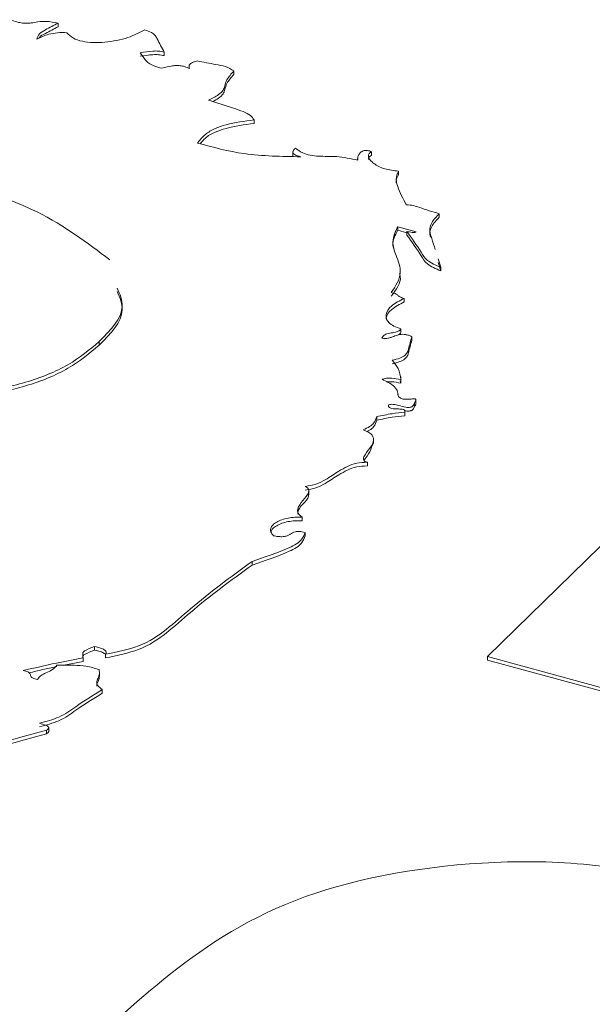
# Paper-space layout 'Sheet1' of a CAD drawing. Header units: millimetres. Extents: x 0 to 864, y 0 to 559.
# Tile 75 of 79: x 625.21 to 630.4, y 502.64 to 511.55. Entities that reach past the tile are written whole.
import ezdxf

# ---------------------------------------------------------------- set-up
doc = ezdxf.new("R2010")
doc.units = ezdxf.units.MM

psp = doc.layouts.new('Sheet1')

# ---------------------------------------------------------------- linework, layer by layer
at = {"color": 7, "linetype": 'Continuous', "lineweight": 15}
for p, q in [((625.5558, 511.5221), (625.5558, 511.4895)), ((626.5188, 511.2604), (626.5188, 511.2277)), ((626.7438, 511.1342), (626.7438, 511.1122)), ((627.1494, 511.089), (627.1494, 511.0563)), ((627.3325, 510.646), (627.3325, 510.6134)), ((627.684, 510.3588), (627.684, 510.318)), ((628.2714, 510.2971), (628.2714, 510.2811)), ((628.3964, 510.3569), (628.3964, 510.3242)), ((628.6402, 510.1812), (628.6402, 510.1485)), ((629.0104, 509.7962), (629.0104, 509.7636)), ((628.6348, 509.6788), (628.8006, 509.6337)), ((628.6348, 509.6788), (628.6348, 509.6461)), ((628.6348, 509.6461), (628.718, 509.6235)), ((628.718, 509.6354), (628.718, 509.6027)), ((629.024, 509.3113), (629, 509.3885)), ((629.024, 509.2786), (629, 509.3558)), ((629.024, 509.3113), (629.024, 509.2786)), ((628.6922, 509.0297), (628.6922, 508.997)), ((628.664, 508.7536), (628.664, 508.7209)), ((625.9282, 508.6379), (625.9282, 508.6052)), ((628.762, 508.6829), (628.762, 508.6503)), ((628.6614, 508.2624), (628.6564, 508.2833)), ((628.6614, 508.295), (628.6614, 508.2624)), ((628.6636, 508.2797), (628.6636, 508.3205)), ((628.6375, 508.1478), (628.6375, 508.1589)), ((628.7859, 508.0851), (628.7859, 508.0524)), ((628.7998, 508.0743), (628.7998, 508.1152)), ((628.6982, 507.9995), (628.6982, 507.9668)), ((628.6996, 507.9706), (628.6996, 508.0114)), ((628.4442, 507.9596), (628.4442, 507.927)), ((628.6982, 507.9668), (628.6993, 507.9747)), ((628.415, 507.7171), (628.415, 507.7579)), ((628.3595, 507.5455), (628.3595, 507.5128)), ((627.8285, 507.2519), (627.8285, 507.2927)), ((627.7672, 507.0497), (627.7672, 507.017)), ((629.4478, 505.7863), (630.6926, 507.0012)), ((627.7947, 506.9114), (627.7947, 506.8787)), ((627.3137, 506.6482), (627.3137, 506.6156)), ((625.8868, 505.8766), (625.8868, 505.844)), ((625.7824, 505.7748), (625.7824, 505.7421)), ((625.9848, 505.8072), (625.9848, 505.7745)), ((641.7138, 502.4527), (629.4478, 505.7863)), ((629.4478, 505.7863), (629.4478, 505.7537)), ((641.7138, 502.42), (629.4478, 505.7537)), ((625.608, 505.7083), (625.7824, 505.7421)), ((625.9314, 505.606), (625.9314, 505.6468)), ((625.9548, 505.487), (625.9548, 505.4543)), ((625.471, 505.1063), (625.471, 505.1471)), ((625.4507, 505.1207), (625.4507, 505.0881))]:
    psp.add_line(p, q, dxfattribs=at)
for points, knots in [([(625.5558, 511.5221), (625.5206, 511.5291), (625.4617, 511.5409), (625.3763, 511.5356), (625.322, 511.524), (625.2748, 511.5191), (625.2298, 511.5215), (625.1762, 511.5328), (625.1408, 511.5456), (625.1202, 511.553)], [0, 0, 0, 0, 0.242091, 0.406036, 0.54527, 0.626374, 0.717907, 0.836293, 1, 1, 1, 1]), ([(625.3636, 511.3768), (625.3683, 511.3937), (625.3773, 511.4261), (625.4589, 511.4715), (625.5176, 511.5022), (625.5558, 511.5221)], [0, 0, 0, 0, 0.2769, 0.529924, 1, 1, 1, 1]), ([(625.3832, 511.3848), (625.3844, 511.3874), (625.3918, 511.405), (625.4622, 511.438), (625.5189, 511.4692), (625.5558, 511.4895)], [0, 0, 0, 0, 0.058275, 0.387799, 1, 1, 1, 1]), ([(626.3423, 511.4612), (626.2933, 511.436), (626.1913, 511.3836), (626.0185, 511.3501), (625.8752, 511.3435), (625.7741, 511.3541), (625.6842, 511.3846), (625.6525, 511.4175), (625.6357, 511.435)], [0, 0, 0, 0, 0.243603, 0.507673, 0.633081, 0.751, 0.867926, 1, 1, 1, 1]), ([(626.5188, 511.2604), (626.4965, 511.2996), (626.4683, 511.349), (626.4389, 511.41), (626.4023, 511.4403), (626.3633, 511.4539), (626.3423, 511.4612)], [0, 0, 0, 0, 0.540936, 0.68222, 0.828671, 1, 1, 1, 1]), ([(625.6357, 511.435), (625.607, 511.4359), (625.5508, 511.4377), (625.4522, 511.4192), (625.3978, 511.3932), (625.3636, 511.3768)], [0, 0, 0, 0, 0.279218, 0.546599, 1, 1, 1, 1]), ([(626.3006, 511.2543), (626.3386, 511.2603), (626.3922, 511.2688), (626.4681, 511.2705), (626.5011, 511.2639), (626.5188, 511.2604)], [0, 0, 0, 0, 0.531534, 0.748933, 1, 1, 1, 1]), ([(626.4952, 511.1139), (626.4707, 511.1201), (626.4261, 511.1314), (626.3771, 511.1579), (626.3363, 511.1988), (626.3153, 511.2315), (626.3006, 511.2543)], [0, 0, 0, 0, 0.233713, 0.424964, 0.599453, 1, 1, 1, 1]), ([(626.3006, 511.2216), (626.3386, 511.2276), (626.3922, 511.2362), (626.4681, 511.2378), (626.5011, 511.2312), (626.5188, 511.2277)], [0, 0, 0, 0, 0.531534, 0.748933, 1, 1, 1, 1]), ([(626.7478, 511.1107), (626.7332, 511.117), (626.7076, 511.1281), (626.6653, 511.1375), (626.6271, 511.1393), (626.5696, 511.1321), (626.5273, 511.1218), (626.4952, 511.1139)], [0, 0, 0, 0, 0.205635, 0.362514, 0.492834, 0.614577, 1, 1, 1, 1]), ([(626.8179, 511.1791), (626.8071, 511.1765), (626.7874, 511.1716), (626.7633, 511.1615), (626.7473, 511.1481), (626.7419, 511.1305), (626.7457, 511.1178), (626.7478, 511.1107)], [0, 0, 0, 0, 0.214696, 0.39164, 0.551112, 0.751538, 1, 1, 1, 1]), ([(627.1494, 511.089), (627.1263, 511.1036), (627.0824, 511.1314), (626.9578, 511.1517), (626.8729, 511.1683), (626.8179, 511.1791)], [0, 0, 0, 0, 0.281255, 0.533479, 1, 1, 1, 1]), ([(626.9206, 510.8234), (626.9528, 510.8395), (627.006, 510.8661), (627.0544, 510.912), (627.0678, 510.9587), (627.0858, 511.019), (627.1254, 511.0626), (627.1494, 511.089)], [0, 0, 0, 0, 0.2327098, 0.3848958, 0.5170051, 0.7072232, 1, 1, 1, 1]), ([(626.9577, 510.8117), (626.9764, 510.8213), (627.0159, 510.8415), (627.0542, 510.8794), (627.0679, 510.926), (627.0858, 510.9864), (627.1254, 511.0299), (627.1494, 511.0563)], [0, 0, 0, 0, 0.151737, 0.319983, 0.466034, 0.676326, 1, 1, 1, 1]), ([(627.3325, 510.646), (627.3235, 510.66), (627.3042, 510.6896), (627.2307, 510.7233), (627.1022, 510.7673), (626.9961, 510.8001), (626.9206, 510.8234)], [0, 0, 0, 0, 0.153545, 0.3259, 0.520533, 1, 1, 1, 1]), ([(626.8201, 510.4355), (626.841, 510.4627), (626.8788, 510.5115), (626.9712, 510.5681), (627.1193, 510.6172), (627.2452, 510.6342), (627.3325, 510.646)], [0, 0, 0, 0, 0.244716, 0.439814, 0.611567, 1, 1, 1, 1]), ([(626.8448, 510.43), (626.8589, 510.4477), (626.8901, 510.487), (626.9716, 510.5353), (627.1191, 510.5846), (627.2451, 510.6016), (627.3325, 510.6134)], [0, 0, 0, 0, 0.175359, 0.388373, 0.575898, 1, 1, 1, 1]), ([(627.7552, 510.3122), (627.5815, 510.3149), (627.2512, 510.3199), (626.9587, 510.3983), (626.8201, 510.4355)], [0, 0, 0, 0, 0.5260044, 1, 1, 1, 1]), ([(627.7078, 510.39), (627.701, 510.3838), (627.6888, 510.3726), (627.6817, 510.3548), (627.6882, 510.3397), (627.7045, 510.3283), (627.7269, 510.3192), (627.7452, 510.3147), (627.7552, 510.3122)], [0, 0, 0, 0, 0.217882, 0.393826, 0.549822, 0.67814, 0.825335, 1, 1, 1, 1]), ([(628.2743, 510.2806), (628.2099, 510.2947), (628.095, 510.3198), (627.9449, 510.3135), (627.8391, 510.3227), (627.7619, 510.3473), (627.7273, 510.3745), (627.7078, 510.39)], [0, 0, 0, 0, 0.326472, 0.582849, 0.703121, 0.831547, 1, 1, 1, 1]), ([(627.6842, 510.322), (627.6841, 510.3219), (627.6833, 510.3198), (627.6849, 510.3178), (627.6864, 510.3161)], [0, 0, 0, 0, 0.095903, 1, 1, 1, 1]), ([(628.3964, 510.3569), (628.3904, 510.3595), (628.3796, 510.3642), (628.3621, 510.3687), (628.346, 510.3701), (628.328, 510.3683), (628.31, 510.3611), (628.2918, 510.3464), (628.2773, 510.3242), (628.2715, 510.3029), (628.2711, 510.2877), (628.2734, 510.2827), (628.2743, 510.2806)], [0, 0, 0, 0, 0.0901926, 0.1620754, 0.2215868, 0.2754601, 0.3680909, 0.4740651, 0.6610502, 0.8858981, 0.9529337, 1, 1, 1, 1]), ([(628.6402, 510.1812), (628.5975, 510.1864), (628.5099, 510.197), (628.4299, 510.2397), (628.3853, 510.2779), (628.3677, 510.3065), (628.3668, 510.3353), (628.3866, 510.3498), (628.3964, 510.3569)], [0, 0, 0, 0, 0.263988, 0.54225, 0.674032, 0.793264, 0.898941, 1, 1, 1, 1]), ([(628.3708, 510.2865), (628.3704, 510.2918), (628.3692, 510.3058), (628.386, 510.3172), (628.3964, 510.3242)], [0, 0, 0, 0, 0.380268, 1, 1, 1, 1]), ([(624.2238, 510.2013), (624.6321, 510.0872), (625.3592, 509.884), (625.8213, 509.533), (626.024, 509.379)], [0, 0, 0, 0, 0.5615062, 1, 1, 1, 1]), ([(628.6214, 510.0757), (628.6214, 510.0759), (628.6164, 510.1002), (628.6283, 510.1244), (628.6402, 510.1485)], [0, 0, 0, 0, 0.004787, 1, 1, 1, 1]), ([(628.7118, 509.8774), (628.6831, 509.9316), (628.6429, 510.0075), (628.6137, 510.1107), (628.6311, 510.1571), (628.6402, 510.1812)], [0, 0, 0, 0, 0.545642, 0.763896, 1, 1, 1, 1]), ([(629.0104, 509.7962), (628.9497, 509.8142), (628.8714, 509.8373), (628.7782, 509.8724), (628.7348, 509.8757), (628.7118, 509.8774)], [0, 0, 0, 0, 0.61958, 0.79921, 1, 1, 1, 1]), ([(628.9317, 509.5833), (628.9292, 509.5914), (628.9194, 509.624), (628.9372, 509.6879), (628.9846, 509.7369), (629.0104, 509.7636)], [0, 0, 0, 0, 0.130179, 0.526153, 1, 1, 1, 1]), ([(628.9739, 509.4722), (628.964, 509.5053), (628.9472, 509.5613), (628.9185, 509.6417), (628.9361, 509.7205), (628.9842, 509.7695), (629.0104, 509.7962)], [0, 0, 0, 0, 0.301819, 0.509387, 0.732732, 1, 1, 1, 1]), ([(628.5761, 509.0826), (628.6146, 509.1414), (628.687, 509.2517), (628.6219, 509.4071), (628.5743, 509.5472), (628.614, 509.6336), (628.6348, 509.6788)], [0, 0, 0, 0, 0.301192, 0.565082, 0.772559, 1, 1, 1, 1]), ([(628.5975, 509.4833), (628.5951, 509.4923), (628.5803, 509.5469), (628.61, 509.601), (628.6348, 509.6461)], [0, 0, 0, 0, 0.165432, 1, 1, 1, 1]), ([(628.718, 509.6354), (628.762, 509.5734), (628.8235, 509.487), (628.8939, 509.367), (628.9791, 509.3305), (629.024, 509.3113)], [0, 0, 0, 0, 0.5443029, 0.7591734, 1, 1, 1, 1]), ([(628.8006, 509.6337), (628.7992, 509.6325), (628.7966, 509.6303), (628.791, 509.6279), (628.7838, 509.6263), (628.7746, 509.626), (628.7518, 509.6286), (628.7332, 509.6323), (628.718, 509.6354)], [0, 0, 0, 0, 0.088801, 0.164661, 0.235163, 0.3435, 0.463438, 1, 1, 1, 1]), ([(628.718, 509.6027), (628.762, 509.5408), (628.8235, 509.4543), (628.8939, 509.3344), (628.9791, 509.2979), (629.024, 509.2786)], [0, 0, 0, 0, 0.5443029, 0.7591734, 1, 1, 1, 1]), ([(628.5761, 509.05), (628.621, 509.1086), (628.6738, 509.1775), (628.6531, 509.2486), (628.65, 509.2592)], [0, 0, 0, 0, 0.849698, 1, 1, 1, 1]), ([(626.0929, 509.1232), (626.116, 509.0675), (626.1857, 508.8997), (626.0313, 508.7428), (625.9282, 508.6379)], [0, 0, 0, 0, 0.331914, 1, 1, 1, 1]), ([(626.0929, 509.0906), (626.116, 509.0349), (626.1857, 508.8671), (626.0313, 508.7101), (625.9282, 508.6052)], [0, 0, 0, 0, 0.331914, 1, 1, 1, 1]), ([(628.6922, 509.0297), (628.6784, 509.0338), (628.6529, 509.0415), (628.6334, 509.0596), (628.6101, 509.0747), (628.5882, 509.0798), (628.5761, 509.0826)], [0, 0, 0, 0, 0.298888, 0.549687, 0.751164, 1, 1, 1, 1]), ([(628.664, 508.7536), (628.6409, 508.7612), (628.5966, 508.7759), (628.5519, 508.8092), (628.5294, 508.8462), (628.5272, 508.8993), (628.571, 508.9686), (628.6508, 509.0088), (628.6922, 509.0297)], [0, 0, 0, 0, 0.128755, 0.246435, 0.361494, 0.479335, 0.729586, 1, 1, 1, 1]), ([(628.5315, 508.8374), (628.531, 508.8423), (628.5276, 508.8745), (628.5729, 508.936), (628.6514, 508.9761), (628.6922, 508.997)], [0, 0, 0, 0, 0.07939, 0.52187, 1, 1, 1, 1]), ([(628.4913, 508.669), (628.4939, 508.6744), (628.4986, 508.684), (628.5103, 508.6962), (628.5263, 508.706), (628.5483, 508.7129), (628.5828, 508.7179), (628.6161, 508.7216), (628.641, 508.7319), (628.6548, 508.7414), (628.6607, 508.7492), (628.664, 508.7536)], [0, 0, 0, 0, 0.126362, 0.226265, 0.308757, 0.417253, 0.522181, 0.732368, 0.807626, 0.893939, 1, 1, 1, 1]), ([(628.762, 508.6829), (628.7521, 508.6873), (628.7344, 508.6952), (628.706, 508.7026), (628.6708, 508.7062), (628.6286, 508.6984), (628.5933, 508.6836), (628.5603, 508.672), (628.5266, 508.6653), (628.5034, 508.6677), (628.4913, 508.669)], [0, 0, 0, 0, 0.1301931, 0.2315269, 0.3144699, 0.480254, 0.6540936, 0.7687567, 0.8794136, 1, 1, 1, 1]), ([(628.6378, 508.6984), (628.6384, 508.6987), (628.6449, 508.7013), (628.6545, 508.7089), (628.6606, 508.7166), (628.664, 508.7209)], [0, 0, 0, 0, 0.048897, 0.47563, 1, 1, 1, 1]), ([(625.9282, 508.6379), (625.8417, 508.5651), (625.6688, 508.4197), (625.2724, 508.2595), (624.808, 508.1647), (623.8093, 508.1297), (623.054, 508.326), (622.4502, 508.483)], [0, 0, 0, 0, 0.125353, 0.250544, 0.375813, 0.500981, 1, 1, 1, 1]), ([(625.9282, 508.6052), (625.8417, 508.5325), (625.6688, 508.3871), (625.2724, 508.2269), (624.808, 508.1321), (623.8093, 508.0971), (623.054, 508.2934), (622.4502, 508.4503)], [0, 0, 0, 0, 0.125353, 0.250544, 0.375813, 0.500981, 1, 1, 1, 1]), ([(628.5833, 508.4691), (628.608, 508.4752), (628.652, 508.486), (628.7, 508.5117), (628.7243, 508.5406), (628.739, 508.5981), (628.7518, 508.6455), (628.762, 508.6829)], [0, 0, 0, 0, 0.169232, 0.301289, 0.420434, 0.543232, 1, 1, 1, 1]), ([(628.5833, 508.4365), (628.608, 508.4426), (628.652, 508.4534), (628.7, 508.479), (628.7243, 508.5079), (628.739, 508.5654), (628.7518, 508.6129), (628.762, 508.6503)], [0, 0, 0, 0, 0.169232, 0.301289, 0.420434, 0.543232, 1, 1, 1, 1]), ([(628.6614, 508.295), (628.6576, 508.3289), (628.6509, 508.3894), (628.604, 508.4448), (628.5833, 508.4691)], [0, 0, 0, 0, 0.560147, 1, 1, 1, 1]), ([(628.4924, 508.2969), (628.5057, 508.3006), (628.5329, 508.3081), (628.5935, 508.3079), (628.6348, 508.3001), (628.6614, 508.295)], [0, 0, 0, 0, 0.253629, 0.518253, 1, 1, 1, 1]), ([(628.6373, 508.1481), (628.6362, 508.1638), (628.634, 508.1949), (628.5918, 508.2499), (628.5309, 508.2787), (628.4924, 508.2969)], [0, 0, 0, 0, 0.2712322, 0.538238, 1, 1, 1, 1]), ([(628.5334, 508.2735), (628.549, 508.2742), (628.593, 508.2762), (628.6346, 508.2678), (628.6614, 508.2624)], [0, 0, 0, 0, 0.354227, 1, 1, 1, 1]), ([(628.5491, 508.062), (628.552, 508.0637), (628.5574, 508.0668), (628.5719, 508.0707), (628.6038, 508.0708), (628.649, 508.0589), (628.6918, 508.0463), (628.7279, 508.0413), (628.746, 508.0423), (628.758, 508.0459), (628.7661, 508.0503), (628.7745, 508.0577), (628.782, 508.0695), (628.7845, 508.0794), (628.7859, 508.0851)], [0, 0, 0, 0, 0.041619, 0.079086, 0.154541, 0.340001, 0.561281, 0.634395, 0.698741, 0.73167, 0.768128, 0.810921, 0.892208, 1, 1, 1, 1]), ([(628.7859, 508.0851), (628.7916, 508.0925), (628.7983, 508.1009), (628.8, 508.1109), (628.7996, 508.1139), (628.7981, 508.1162), (628.7951, 508.1184), (628.7894, 508.1199), (628.7792, 508.1204), (628.7562, 508.1188), (628.7282, 508.1156), (628.6962, 508.116), (628.6746, 508.12), (628.6581, 508.1271), (628.6455, 508.1363), (628.6402, 508.1439), (628.6373, 508.1481)], [0, 0, 0, 0, 0.177734, 0.204784, 0.226603, 0.244487, 0.260106, 0.286044, 0.316798, 0.378079, 0.556296, 0.651211, 0.747527, 0.817844, 0.899702, 1, 1, 1, 1]), ([(628.7859, 508.0524), (628.7918, 508.0598), (628.7987, 508.0682), (628.7997, 508.0773), (628.7998, 508.0784)], [0, 0, 0, 0, 0.869862, 1, 1, 1, 1]), ([(628.4442, 507.9596), (628.4906, 507.9691), (628.5731, 507.9859), (628.66, 507.9954), (628.6982, 507.9995)], [0, 0, 0, 0, 0.560889, 1, 1, 1, 1]), ([(628.6982, 507.9995), (628.6989, 508.0025), (628.7003, 508.0079), (628.6981, 508.0153), (628.6921, 508.0208), (628.6806, 508.0253), (628.6628, 508.0277), (628.6355, 508.0287), (628.6078, 508.0291), (628.5819, 508.0322), (628.5659, 508.0372), (628.5559, 508.0442), (628.5502, 508.0524), (628.5495, 508.0586), (628.5491, 508.062)], [0, 0, 0, 0, 0.079029, 0.139554, 0.18956, 0.237348, 0.326027, 0.428681, 0.599906, 0.691996, 0.779544, 0.841117, 0.91228, 1, 1, 1, 1]), ([(628.7043, 508.0124), (628.7052, 508.0122), (628.7128, 508.0103), (628.728, 508.0088), (628.746, 508.0096), (628.7581, 508.0133), (628.7661, 508.0176), (628.7745, 508.025), (628.782, 508.0368), (628.7845, 508.0468), (628.7859, 508.0524)], [0, 0, 0, 0, 0.021031, 0.18418, 0.327762, 0.401242, 0.482596, 0.578084, 0.759471, 1, 1, 1, 1]), ([(628.3212, 507.8396), (628.3415, 507.8492), (628.3782, 507.8668), (628.4284, 507.9064), (628.438, 507.9389), (628.4442, 507.9596)], [0, 0, 0, 0, 0.305001, 0.553977, 1, 1, 1, 1]), ([(628.355, 507.8246), (628.3633, 507.8287), (628.3879, 507.8408), (628.4279, 507.874), (628.4379, 507.9063), (628.4442, 507.927)], [0, 0, 0, 0, 0.154812, 0.457591, 1, 1, 1, 1]), ([(628.4442, 507.927), (628.4906, 507.9364), (628.5731, 507.9533), (628.66, 507.9627), (628.6982, 507.9668)], [0, 0, 0, 0, 0.560889, 1, 1, 1, 1]), ([(628.3595, 507.5455), (628.3516, 507.5478), (628.3366, 507.5523), (628.3245, 507.5649), (628.3225, 507.5791), (628.3345, 507.6168), (628.3865, 507.6745), (628.4245, 507.7423), (628.4053, 507.7918), (628.3737, 507.8195), (628.3396, 507.8326), (628.3212, 507.8396)], [0, 0, 0, 0, 0.042496, 0.081027, 0.123298, 0.172773, 0.432251, 0.711207, 0.799467, 0.892, 1, 1, 1, 1]), ([(628.3285, 507.5626), (628.348, 507.5885), (628.3867, 507.64), (628.403, 507.6945), (628.4112, 507.7216)], [0, 0, 0, 0, 0.5039741, 1, 1, 1, 1]), ([(627.7964, 507.3273), (627.8299, 507.3329), (627.9005, 507.3445), (627.9987, 507.3973), (628.0825, 507.4552), (628.1731, 507.5075), (628.2583, 507.5417), (628.3261, 507.5442), (628.3595, 507.5455)], [0, 0, 0, 0, 0.143353, 0.301161, 0.570861, 0.725195, 0.865052, 1, 1, 1, 1]), ([(627.7964, 507.2947), (627.8299, 507.3002), (627.9005, 507.3119), (627.9987, 507.3646), (628.0825, 507.4225), (628.1731, 507.4748), (628.2583, 507.5091), (628.3261, 507.5116), (628.3595, 507.5128)], [0, 0, 0, 0, 0.143353, 0.301161, 0.570861, 0.725195, 0.865052, 1, 1, 1, 1]), ([(627.7672, 507.0497), (627.753, 507.0608), (627.7253, 507.0827), (627.7257, 507.1373), (627.7722, 507.1982), (627.8248, 507.2553), (627.8307, 507.2969), (627.8167, 507.3163), (627.8033, 507.3236), (627.7964, 507.3273)], [0, 0, 0, 0, 0.132848, 0.259885, 0.535123, 0.794877, 0.898905, 0.947757, 1, 1, 1, 1]), ([(627.7298, 507.0749), (627.7291, 507.0796), (627.7245, 507.1115), (627.7724, 507.1657), (627.8268, 507.2187), (627.8256, 507.2502), (627.8254, 507.256)], [0, 0, 0, 0, 0.075524, 0.504276, 0.908908, 1, 1, 1, 1]), ([(627.5087, 506.8802), (627.4991, 506.8915), (627.4809, 506.9129), (627.4806, 506.9474), (627.5, 506.9784), (627.5476, 507.0139), (627.638, 507.0474), (627.7239, 507.0489), (627.7672, 507.0497)], [0, 0, 0, 0, 0.13879, 0.263475, 0.383549, 0.504351, 0.750729, 1, 1, 1, 1]), ([(627.4868, 506.9193), (627.4911, 506.9281), (627.5007, 506.9472), (627.5482, 506.9811), (627.6377, 507.0148), (627.7239, 507.0163), (627.7672, 507.017)], [0, 0, 0, 0, 0.142389, 0.31045, 0.653212, 1, 1, 1, 1]), ([(627.3137, 506.6482), (627.4297, 506.6869), (627.5721, 506.7344), (627.7209, 506.806), (627.7739, 506.8538), (627.7873, 506.891), (627.7947, 506.9114)], [0, 0, 0, 0, 0.568632, 0.698054, 0.835446, 1, 1, 1, 1]), ([(627.7947, 506.9114), (627.7854, 506.9132), (627.7688, 506.9166), (627.7447, 506.919), (627.7245, 506.919), (627.6921, 506.9146), (627.6668, 506.8988), (627.6391, 506.8822), (627.612, 506.8736), (627.5809, 506.8712), (627.5465, 506.8733), (627.5224, 506.8777), (627.5087, 506.8802)], [0, 0, 0, 0, 0.0924802, 0.1665656, 0.2272599, 0.2797652, 0.4743185, 0.5753617, 0.6799294, 0.7614242, 0.864326, 1, 1, 1, 1]), ([(627.3137, 506.6156), (627.4297, 506.6543), (627.5721, 506.7017), (627.7209, 506.7733), (627.7739, 506.8211), (627.7873, 506.8584), (627.7947, 506.8787)], [0, 0, 0, 0, 0.568632, 0.698054, 0.835446, 1, 1, 1, 1]), ([(625.9848, 505.8072), (626.0909, 505.8286), (626.3169, 505.8742), (626.5522, 506.0371), (626.8453, 506.3059), (627.1207, 506.5071), (627.3137, 506.6482)], [0, 0, 0, 0, 0.156582, 0.333512, 0.532656, 1, 1, 1, 1]), ([(625.9848, 505.7745), (626.0909, 505.796), (626.3169, 505.8416), (626.5522, 506.0045), (626.8453, 506.2733), (627.1207, 506.4745), (627.3137, 506.6156)], [0, 0, 0, 0, 0.156582, 0.333512, 0.532656, 1, 1, 1, 1]), ([(625.7824, 505.7748), (625.7818, 505.7838), (625.7807, 505.7985), (625.78, 505.8168), (625.783, 505.8295), (625.8168, 505.8512), (625.8542, 505.8648), (625.8868, 505.8766)], [0, 0, 0, 0, 0.214547, 0.35135, 0.438351, 0.5111, 1, 1, 1, 1]), ([(625.7808, 505.7776), (625.7807, 505.7805), (625.7805, 505.787), (625.783, 505.7969), (625.8167, 505.8185), (625.8542, 505.8321), (625.8868, 505.844)], [0, 0, 0, 0, 0.095804, 0.217081, 0.318491, 1, 1, 1, 1]), ([(625.8868, 505.8766), (625.9047, 505.8729), (625.937, 505.8662), (625.9704, 505.8525), (625.9858, 505.8397), (625.9915, 505.8295), (625.9915, 505.8183), (625.9871, 505.811), (625.9848, 505.8072)], [0, 0, 0, 0, 0.306485, 0.553041, 0.661148, 0.766359, 0.876607, 1, 1, 1, 1]), ([(625.8868, 505.844), (625.9046, 505.8402), (625.9368, 505.8334), (625.9709, 505.82), (625.9816, 505.8099), (625.9848, 505.8069)], [0, 0, 0, 0, 0.4651, 0.839258, 1, 1, 1, 1]), ([(625.2392, 505.6595), (625.3391, 505.6831), (625.5172, 505.7253), (625.7015, 505.7597), (625.7824, 505.7748)], [0, 0, 0, 0, 0.5608218, 1, 1, 1, 1]), ([(625.3707, 505.5803), (625.3623, 505.5816), (625.3475, 505.5839), (625.3293, 505.5897), (625.3104, 505.6006), (625.3049, 505.6199), (625.2995, 505.6391), (625.2806, 505.6501), (625.2624, 505.6559), (625.2476, 505.6582), (625.2392, 505.6595)], [0, 0, 0, 0, 0.118762, 0.211486, 0.288854, 0.5, 0.711146, 0.788514, 0.881238, 1, 1, 1, 1]), ([(625.2941, 505.6393), (625.3754, 505.6591), (625.4582, 505.6794), (625.5439, 505.6959), (625.5455, 505.6963)], [0, 0, 0, 0, 0.981613, 1, 1, 1, 1]), ([(625.5443, 505.7086), (625.5319, 505.6933), (625.5098, 505.666), (625.448, 505.6416), (625.3967, 505.6155), (625.38, 505.593), (625.3707, 505.5803)], [0, 0, 0, 0, 0.306695, 0.549471, 0.747144, 1, 1, 1, 1]), ([(625.9278, 505.6692), (625.8892, 505.6816), (625.82, 505.7037), (625.685, 505.7094), (625.597, 505.7089), (625.5443, 505.7086)], [0, 0, 0, 0, 0.336156, 0.601994, 1, 1, 1, 1]), ([(625.9548, 505.487), (625.9397, 505.4989), (625.9137, 505.5195), (625.9032, 505.5539), (625.9154, 505.5858), (625.9337, 505.6235), (625.9299, 505.6527), (625.9278, 505.6692)], [0, 0, 0, 0, 0.223771, 0.386168, 0.537561, 0.739099, 1, 1, 1, 1]), ([(625.9074, 505.5193), (625.9071, 505.5201), (625.9038, 505.5303), (625.9168, 505.5533), (625.9306, 505.5821), (625.9289, 505.6024), (625.9282, 505.61)], [0, 0, 0, 0, 0.026741, 0.338148, 0.752698, 1, 1, 1, 1]), ([(625.3866, 505.1822), (625.4488, 505.199), (625.5825, 505.2352), (625.7426, 505.3548), (625.874, 505.4366), (625.9548, 505.487)], [0, 0, 0, 0, 0.250554, 0.538768, 1, 1, 1, 1]), ([(625.3866, 505.1495), (625.4488, 505.1663), (625.5825, 505.2025), (625.7426, 505.3222), (625.874, 505.404), (625.9548, 505.4543)], [0, 0, 0, 0, 0.250554, 0.538768, 1, 1, 1, 1]), ([(625.4507, 505.1207), (625.4546, 505.1233), (625.4617, 505.1279), (625.4687, 505.1351), (625.4719, 505.1427), (625.469, 505.151), (625.4585, 505.1586), (625.432, 505.1701), (625.4064, 505.1769), (625.3866, 505.1822)], [0, 0, 0, 0, 0.112936, 0.204272, 0.28038, 0.381329, 0.485271, 0.601499, 1, 1, 1, 1]), ([(624.3896, 504.6227), (624.4613, 504.6918), (624.5987, 504.8241), (624.9739, 504.9923), (625.2736, 505.073), (625.4507, 505.1207)], [0, 0, 0, 0, 0.308789, 0.591432, 1, 1, 1, 1]), ([(624.3896, 504.5901), (624.4613, 504.6591), (624.5987, 504.7914), (624.9739, 504.9596), (625.2736, 505.0404), (625.4507, 505.0881)], [0, 0, 0, 0, 0.308789, 0.591432, 1, 1, 1, 1]), ([(625.4507, 505.0881), (625.4547, 505.0906), (625.4619, 505.0952), (625.4683, 505.1024), (625.4717, 505.1076), (625.4707, 505.11), (625.4706, 505.1103)], [0, 0, 0, 0, 0.387698, 0.701245, 0.962518, 1, 1, 1, 1]), ([(625.6657, 502.0948), (625.9523, 502.3722), (626.5237, 502.9249), (627.687, 503.687), (629.2081, 503.9485), (630.4426, 503.9232), (631.007, 503.7962), (631.2892, 503.7327)], [0, 0, 0, 0, 0.25125, 0.50076, 0.749357, 0.874646, 1, 1, 1, 1])]:
    psp.add_open_spline(points, degree=3, knots=knots, dxfattribs=at)

doc.saveas('drawing.dxf')
